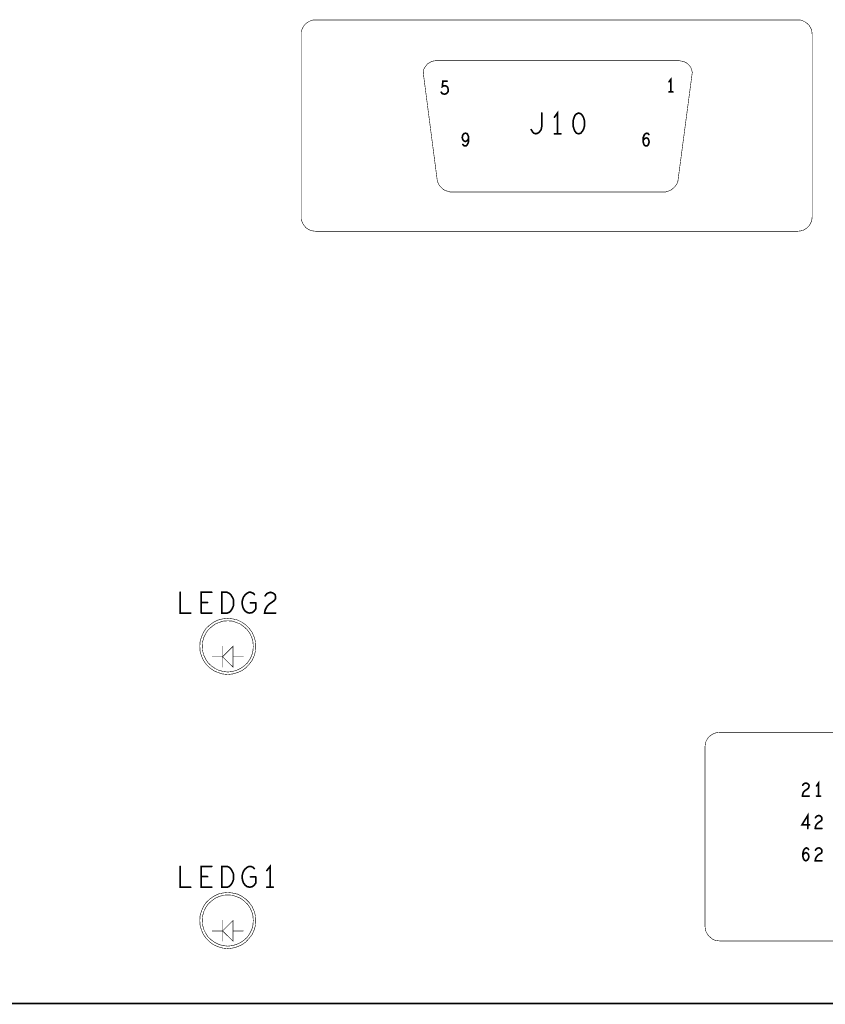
# Model space of a CAD drawing. Extents: x 23.5 to 56.6, y 21.5 to 42.6.
# Tile 2 of 21: x 32.2 to 35.1, y 27.6 to 31.2. Entities that reach past the tile are written whole.
import ezdxf

# ---------------------------------------------------------------- set-up
doc = ezdxf.new("R2010")
doc.units = 0
doc.layers.add('1', color=2, linetype='CONTINUOUS')

msp = doc.modelspace()

# ---------------------------------------------------------------- linework, layer by layer
at = {"layer": '1'}
for points, const_width in [([(34.974, 30.403), (33.232, 30.403), (33.223, 30.404), (33.214, 30.406), (33.206, 30.41), (33.198, 30.415), (33.192, 30.422), (33.187, 30.429), (33.183, 30.438), (33.18, 30.446), (33.18, 30.455), (33.18, 31.114), (33.18, 31.123), (33.183, 31.132), (33.187, 31.14), (33.192, 31.148), (33.198, 31.154), (33.206, 31.159), (33.214, 31.163), (33.223, 31.166), (33.232, 31.166)], 0.002), ([(33.232, 31.166), (34.974, 31.166), (34.983, 31.166), (34.992, 31.163), (35, 31.159), (35.007, 31.154), (35.014, 31.148), (35.019, 31.14), (35.023, 31.132), (35.025, 31.123), (35.026, 31.114)], 0.002), ([(35.026, 31.114), (35.026, 30.455), (35.025, 30.446), (35.023, 30.438), (35.019, 30.429), (35.014, 30.422), (35.007, 30.415), (35, 30.41), (34.992, 30.406), (34.983, 30.404), (34.974, 30.403)], 0.002), ([(33.667, 31.019), (33.659, 31.018), (33.651, 31.016), (33.644, 31.012), (33.637, 31.008), (33.632, 31.002), (33.627, 30.995), (33.623, 30.988), (33.621, 30.976)], 0.002), ([(34.541, 30.584), (34.593, 30.977), (34.591, 30.985), (34.588, 30.993), (34.584, 31), (34.578, 31.006), (34.572, 31.011), (34.564, 31.015), (34.556, 31.017), (34.545, 31.019), (33.667, 31.019)], 0.002), ([(33.621, 30.976), (33.672, 30.584), (33.676, 30.574), (33.681, 30.566), (33.688, 30.559), (33.695, 30.553), (33.704, 30.549), (33.718, 30.545)], 0.002), ([(33.704, 30.9), (33.708, 30.903), (33.711, 30.908), (33.711, 30.914), (33.71, 30.921), (33.707, 30.925), (33.703, 30.928), (33.699, 30.928), (33.695, 30.928), (33.69, 30.925), (33.692, 30.945), (33.707, 30.945)], 0.006), ([(34.516, 30.906), (34.516, 30.952), (34.509, 30.943)], 0.006), ([(33.686, 30.905), (33.689, 30.901), (33.693, 30.899), (33.699, 30.898), (33.704, 30.9)], 0.006), ([(34.509, 30.906), (34.523, 30.906)], 0.006), ([(34.049, 30.83), (34.049, 30.78), (34.047, 30.77), (34.041, 30.762), (34.035, 30.757), (34.028, 30.755), (34.021, 30.757), (34.016, 30.762), (34.011, 30.77)], 0.006), ([(34.106, 30.755), (34.106, 30.83), (34.095, 30.815)], 0.006), ([(34.163, 30.804), (34.166, 30.814), (34.169, 30.821), (34.175, 30.827), (34.183, 30.83), (34.19, 30.827), (34.196, 30.821)], 0.006), ([(34.163, 30.804), (34.162, 30.792), (34.163, 30.781), (34.166, 30.771), (34.169, 30.764), (34.175, 30.757), (34.183, 30.755), (34.19, 30.757), (34.196, 30.764), (34.2, 30.771)], 0.006), ([(34.2, 30.771), (34.203, 30.781), (34.204, 30.792), (34.203, 30.804), (34.2, 30.814), (34.196, 30.821)], 0.006), ([(33.778, 30.729), (33.774, 30.727), (33.77, 30.728), (33.766, 30.731), (33.763, 30.736), (33.762, 30.742), (33.763, 30.748), (33.766, 30.753), (33.769, 30.756), (33.774, 30.757), (33.778, 30.756)], 0.006), ([(34.418, 30.747), (34.421, 30.753), (34.425, 30.756), (34.429, 30.757), (34.433, 30.756), (34.436, 30.752)], 0.006), ([(33.784, 30.746), (33.781, 30.753), (33.778, 30.756)], 0.006), ([(33.782, 30.732), (33.778, 30.729)], 0.006), ([(33.785, 30.731), (33.784, 30.724), (33.781, 30.717)], 0.006), ([(33.784, 30.746), (33.785, 30.739), (33.782, 30.732)], 0.006), ([(33.785, 30.731), (33.785, 30.739)], 0.006), ([(34.095, 30.755), (34.118, 30.755)], 0.006), ([(34.418, 30.747), (34.416, 30.742), (34.415, 30.732), (34.416, 30.724), (34.418, 30.717), (34.422, 30.712), (34.427, 30.711), (34.431, 30.712), (34.434, 30.716), (34.436, 30.721), (34.437, 30.725), (34.436, 30.731), (34.434, 30.736), (34.431, 30.739), (34.427, 30.74), (34.423, 30.739), (34.419, 30.736), (34.415, 30.73)], 0.006), ([(33.772, 30.711), (33.768, 30.712), (33.764, 30.716)], 0.006), ([(33.772, 30.711), (33.777, 30.712), (33.781, 30.717)], 0.006), ([(33.717, 30.545), (34.497, 30.545), (34.507, 30.548), (34.516, 30.552), (34.524, 30.558), (34.531, 30.565), (34.537, 30.573), (34.541, 30.584)], 0.002), ([(32.743, 29.099), (32.743, 29.024), (32.781, 29.024)], 0.006), ([(32.819, 29.024), (32.819, 29.099), (32.857, 29.099)], 0.006), ([(32.894, 29.099), (32.894, 29.024), (32.913, 29.024), (32.921, 29.027), (32.926, 29.032), (32.931, 29.04), (32.935, 29.049), (32.936, 29.061), (32.935, 29.074), (32.931, 29.082), (32.926, 29.09), (32.921, 29.095), (32.913, 29.099), (32.894, 29.099)], 0.006), ([(32.969, 29.047), (32.967, 29.057), (32.967, 29.066), (32.969, 29.074), (32.972, 29.082), (32.978, 29.09), (32.984, 29.095), (32.991, 29.099), (32.998, 29.099), (33.006, 29.096), (33.011, 29.091)], 0.006), ([(33.05, 29.035), (33.056, 29.047), (33.064, 29.056), (33.083, 29.069), (33.087, 29.075), (33.088, 29.082), (33.086, 29.09), (33.079, 29.096), (33.07, 29.099), (33.062, 29.097), (33.056, 29.094), (33.05, 29.086)], 0.006), ([(32.842, 29.062), (32.819, 29.062)], 0.006), ([(33.016, 29.061), (33.016, 29.039), (33.01, 29.031), (33.004, 29.026), (32.994, 29.024), (32.985, 29.026), (32.978, 29.031), (32.972, 29.039), (32.969, 29.047)], 0.006), ([(33.016, 29.061), (32.997, 29.061)], 0.006), ([(32.819, 29.024), (32.857, 29.024)], 0.006), ([(33.05, 29.035), (33.048, 29.024), (33.088, 29.024)], 0.006), ([(33.016, 28.904), (33.015, 28.921), (33.01, 28.938), (33.003, 28.954), (32.992, 28.969), (32.98, 28.981), (32.966, 28.991), (32.95, 28.999), (32.932, 29.003), (32.915, 29.005), (32.897, 29.003), (32.88, 28.999), (32.864, 28.991), (32.85, 28.981), (32.837, 28.969), (32.827, 28.954), (32.82, 28.938), (32.815, 28.921), (32.814, 28.904), (32.815, 28.886), (32.82, 28.869), (32.827, 28.853), (32.837, 28.839), (32.85, 28.826), (32.864, 28.816), (32.88, 28.809), (32.897, 28.804), (32.915, 28.802), (32.932, 28.804), (32.95, 28.809), (32.966, 28.816), (32.98, 28.826), (32.992, 28.839), (33.003, 28.853), (33.01, 28.869), (33.015, 28.886), (33.016, 28.904)], 0.002), ([(33.007, 28.904), (33.006, 28.92), (33.002, 28.935), (32.995, 28.95), (32.986, 28.963), (32.974, 28.974), (32.961, 28.984), (32.946, 28.99), (32.931, 28.995), (32.915, 28.996), (32.899, 28.995), (32.883, 28.99), (32.869, 28.984), (32.856, 28.974), (32.844, 28.963), (32.835, 28.95), (32.828, 28.935), (32.824, 28.92), (32.823, 28.904), (32.824, 28.888), (32.828, 28.872), (32.835, 28.858), (32.844, 28.844), (32.856, 28.833), (32.869, 28.824), (32.883, 28.817), (32.899, 28.813), (32.915, 28.811), (32.931, 28.813), (32.946, 28.817), (32.961, 28.824), (32.974, 28.833), (32.986, 28.844), (32.995, 28.858), (33.002, 28.872), (33.006, 28.888), (33.007, 28.904)], 0.002), ([(32.859, 28.866), (32.896, 28.866), (32.934, 28.904), (32.934, 28.829), (32.896, 28.866)], 0.002), ([(32.896, 28.904), (32.896, 28.829)], 0.002), ([(32.934, 28.866), (32.971, 28.866)], 0.002), ([(38.707, 27.84), (34.691, 27.84), (34.682, 27.841), (34.673, 27.843), (34.665, 27.847), (34.658, 27.853), (34.651, 27.859), (34.646, 27.867), (34.642, 27.875), (34.64, 27.884), (34.639, 27.893), (34.639, 28.541), (34.64, 28.55), (34.642, 28.559), (34.646, 28.567), (34.651, 28.575), (34.658, 28.581), (34.665, 28.586), (34.673, 28.59), (34.682, 28.592), (34.691, 28.593)], 0.002), ([(34.691, 28.593), (38.707, 28.593)], 0.002), ([(35.004, 28.41), (34.999, 28.409), (34.995, 28.407), (34.992, 28.402)], 0.006), ([(35.004, 28.41), (35.01, 28.408)], 0.006), ([(35.049, 28.363), (35.049, 28.41), (35.042, 28.4)], 0.006), ([(35.001, 28.383), (34.995, 28.378), (34.992, 28.37), (34.991, 28.363), (35.015, 28.363)], 0.006), ([(35.015, 28.4), (35.014, 28.395), (35.012, 28.391), (35.001, 28.383)], 0.006), ([(35.015, 28.4), (35.014, 28.404), (35.01, 28.408)], 0.006), ([(35.042, 28.363), (35.056, 28.363)], 0.006), ([(35.017, 28.259), (34.989, 28.259), (35.01, 28.293), (35.01, 28.246)], 0.006), ([(35.038, 28.253), (35.042, 28.261), (35.047, 28.266), (35.059, 28.274), (35.061, 28.278), (35.061, 28.283), (35.06, 28.287), (35.056, 28.291), (35.051, 28.293), (35.046, 28.292), (35.042, 28.29), (35.038, 28.285)], 0.006), ([(35.038, 28.253), (35.037, 28.246)], 0.006), ([(35.037, 28.246), (35.061, 28.246)], 0.006), ([(35.006, 28.176), (35.002, 28.175), (34.998, 28.171), (34.995, 28.166), (34.993, 28.16), (34.992, 28.15), (34.993, 28.143), (34.995, 28.136), (34.999, 28.131), (35.003, 28.129), (35.007, 28.131), (35.011, 28.135), (35.013, 28.139), (35.014, 28.144), (35.013, 28.15), (35.011, 28.154), (35.008, 28.157), (35.004, 28.159), (34.999, 28.157), (34.996, 28.154), (34.992, 28.149)], 0.006), ([(35.013, 28.17), (35.01, 28.174), (35.006, 28.176)], 0.006), ([(35.038, 28.168), (35.042, 28.173), (35.046, 28.175), (35.051, 28.176), (35.056, 28.174), (35.06, 28.17), (35.061, 28.166), (35.061, 28.161), (35.059, 28.157), (35.047, 28.15), (35.042, 28.144), (35.038, 28.136), (35.037, 28.129), (35.061, 28.129)], 0.006), ([(32.781, 28.034), (32.743, 28.034), (32.743, 28.109)], 0.006), ([(32.857, 28.109), (32.819, 28.109), (32.819, 28.034), (32.857, 28.034)], 0.006), ([(32.935, 28.084), (32.931, 28.092), (32.926, 28.1), (32.921, 28.105), (32.913, 28.109), (32.894, 28.109), (32.894, 28.034), (32.913, 28.034), (32.921, 28.037), (32.926, 28.042), (32.931, 28.05), (32.935, 28.059), (32.936, 28.071), (32.935, 28.084)], 0.006), ([(32.998, 28.109), (32.991, 28.109), (32.984, 28.105), (32.978, 28.1), (32.972, 28.092), (32.969, 28.084), (32.967, 28.076), (32.967, 28.067), (32.969, 28.057), (32.972, 28.049), (32.978, 28.041), (32.985, 28.036), (32.994, 28.034)], 0.006), ([(33.006, 28.106), (32.998, 28.109)], 0.006), ([(33.011, 28.101), (33.006, 28.106)], 0.006), ([(33.056, 28.094), (33.068, 28.109), (33.068, 28.034)], 0.006), ([(32.842, 28.072), (32.819, 28.072)], 0.006), ([(32.994, 28.034), (33.004, 28.036), (33.01, 28.041), (33.016, 28.049), (33.016, 28.071)], 0.006), ([(32.997, 28.071), (33.016, 28.071)], 0.006), ([(33.056, 28.034), (33.079, 28.034)], 0.006), ([(33.016, 27.914), (33.015, 27.931), (33.01, 27.948), (33.003, 27.964), (32.992, 27.979), (32.98, 27.991), (32.966, 28.001), (32.95, 28.009), (32.932, 28.013), (32.915, 28.015), (32.897, 28.013), (32.88, 28.009), (32.864, 28.001), (32.85, 27.991), (32.837, 27.979), (32.827, 27.964), (32.82, 27.948), (32.815, 27.931), (32.814, 27.914), (32.815, 27.896), (32.82, 27.879), (32.827, 27.863), (32.837, 27.849), (32.85, 27.836), (32.864, 27.826), (32.88, 27.819), (32.897, 27.814), (32.915, 27.812), (32.932, 27.814), (32.95, 27.819), (32.966, 27.826), (32.98, 27.836), (32.992, 27.849), (33.003, 27.863), (33.01, 27.879), (33.015, 27.896), (33.016, 27.914)], 0.002), ([(33.007, 27.914), (33.006, 27.93), (33.002, 27.945), (32.995, 27.96), (32.986, 27.973), (32.974, 27.984), (32.961, 27.994), (32.946, 28), (32.931, 28.005), (32.915, 28.006), (32.899, 28.005), (32.883, 28), (32.869, 27.994), (32.856, 27.984), (32.844, 27.973), (32.835, 27.96), (32.828, 27.945), (32.824, 27.93), (32.823, 27.914), (32.824, 27.898), (32.828, 27.882), (32.835, 27.868), (32.844, 27.854), (32.856, 27.843), (32.869, 27.834), (32.883, 27.827), (32.899, 27.823), (32.915, 27.821), (32.931, 27.823), (32.946, 27.827), (32.961, 27.834), (32.974, 27.843), (32.986, 27.854), (32.995, 27.868), (33.002, 27.882), (33.006, 27.898), (33.007, 27.914)], 0.002), ([(32.934, 27.914), (32.896, 27.876), (32.859, 27.876)], 0.002), ([(32.896, 27.876), (32.934, 27.839), (32.934, 27.914)], 0.002), ([(32.896, 27.914), (32.896, 27.839)], 0.002), ([(32.971, 27.876), (32.934, 27.876)], 0.002), ([(52.88, 27.614), (27.65, 27.614)], 0.006)]:
    msp.add_lwpolyline(points, dxfattribs=dict(at, const_width=const_width))
for points, const_width in [([(33.2325, 31.166, 1), (33.2315, 31.166, 1)], 0.001), ([(33.2325, 31.166, 1), (33.2315, 31.166, 1)], 0.001), ([(35.0265, 31.114, 1), (35.0255, 31.114, 1)], 0.001), ([(35.0265, 31.114, 1), (35.0255, 31.114, 1)], 0.001), ([(33.6675, 31.019, 1), (33.6665, 31.019, 1)], 0.001), ([(33.6675, 31.019, 1), (33.6665, 31.019, 1)], 0.001), ([(33.6215, 30.976, 1), (33.6205, 30.976, 1)], 0.001), ([(33.6215, 30.976, 1), (33.6205, 30.976, 1)], 0.001), ([(33.7085, 30.945, 1), (33.7055, 30.945, 1)], 0.003), ([(34.5105, 30.943, 1), (34.5075, 30.943, 1)], 0.003), ([(33.6875, 30.905, 1), (33.6845, 30.905, 1)], 0.003), ([(33.7055, 30.9, 1), (33.7025, 30.9, 1)], 0.003), ([(33.7055, 30.9, 1), (33.7025, 30.9, 1)], 0.003), ([(34.5105, 30.906, 1), (34.5075, 30.906, 1)], 0.003), ([(34.5175, 30.906, 1), (34.5145, 30.906, 1)], 0.003), ([(34.5245, 30.906, 1), (34.5215, 30.906, 1)], 0.003), ([(34.0505, 30.83, 1), (34.0475, 30.83, 1)], 0.003), ([(34.0965, 30.815, 1), (34.0935, 30.815, 1)], 0.003), ([(34.1645, 30.804, 1), (34.1615, 30.804, 1)], 0.003), ([(34.1645, 30.804, 1), (34.1615, 30.804, 1)], 0.003), ([(34.1975, 30.821, 1), (34.1945, 30.821, 1)], 0.003), ([(34.1975, 30.821, 1), (34.1945, 30.821, 1)], 0.003), ([(34.0125, 30.77, 1), (34.0095, 30.77, 1)], 0.003), ([(34.2015, 30.771, 1), (34.1985, 30.771, 1)], 0.003), ([(34.2015, 30.771, 1), (34.1985, 30.771, 1)], 0.003), ([(33.7795, 30.756, 1), (33.7765, 30.756, 1)], 0.003), ([(33.7795, 30.756, 1), (33.7765, 30.756, 1)], 0.003), ([(33.7795, 30.729, 1), (33.7765, 30.729, 1)], 0.003), ([(33.7795, 30.729, 1), (33.7765, 30.729, 1)], 0.003), ([(33.7835, 30.732, 1), (33.7805, 30.732, 1)], 0.003), ([(33.7835, 30.732, 1), (33.7805, 30.732, 1)], 0.003), ([(33.7855, 30.746, 1), (33.7825, 30.746, 1)], 0.003), ([(33.7855, 30.746, 1), (33.7825, 30.746, 1)], 0.003), ([(33.7865, 30.739, 1), (33.7835, 30.739, 1)], 0.003), ([(33.7865, 30.731, 1), (33.7835, 30.731, 1)], 0.003), ([(33.7865, 30.731, 1), (33.7835, 30.731, 1)], 0.003), ([(34.0965, 30.755, 1), (34.0935, 30.755, 1)], 0.003), ([(34.1075, 30.755, 1), (34.1045, 30.755, 1)], 0.003), ([(34.1195, 30.755, 1), (34.1165, 30.755, 1)], 0.003), ([(34.4165, 30.73, 1), (34.4135, 30.73, 1)], 0.003), ([(34.4195, 30.747, 1), (34.4165, 30.747, 1)], 0.003), ([(34.4195, 30.747, 1), (34.4165, 30.747, 1)], 0.003), ([(34.4375, 30.752, 1), (34.4345, 30.752, 1)], 0.003), ([(33.7655, 30.716, 1), (33.7625, 30.716, 1)], 0.003), ([(33.7735, 30.711, 1), (33.7705, 30.711, 1)], 0.003), ([(33.7735, 30.711, 1), (33.7705, 30.711, 1)], 0.003), ([(33.7825, 30.717, 1), (33.7795, 30.717, 1)], 0.003), ([(33.7825, 30.717, 1), (33.7795, 30.717, 1)], 0.003), ([(34.5415, 30.584, 1), (34.5405, 30.584, 1)], 0.001), ([(34.5415, 30.584, 1), (34.5405, 30.584, 1)], 0.001), ([(33.7175, 30.545, 1), (33.7165, 30.545, 1)], 0.001), ([(33.7185, 30.545, 1), (33.7175, 30.545, 1)], 0.001), ([(34.9745, 30.403, 1), (34.9735, 30.403, 1)], 0.001), ([(34.9745, 30.403, 1), (34.9735, 30.403, 1)], 0.001), ([(32.7445, 29.099, 1), (32.7415, 29.099, 1)], 0.003), ([(32.8585, 29.099, 1), (32.8555, 29.099, 1)], 0.003), ([(32.8955, 29.099, 1), (32.8925, 29.099, 1)], 0.003), ([(32.8955, 29.099, 1), (32.8925, 29.099, 1)], 0.003), ([(33.0125, 29.091, 1), (33.0095, 29.091, 1)], 0.003), ([(33.0515, 29.086, 1), (33.0485, 29.086, 1)], 0.003), ([(32.8205, 29.062, 1), (32.8175, 29.062, 1)], 0.003), ([(32.8435, 29.062, 1), (32.8405, 29.062, 1)], 0.003), ([(32.9985, 29.061, 1), (32.9955, 29.061, 1)], 0.003), ([(33.0175, 29.061, 1), (33.0145, 29.061, 1)], 0.003), ([(33.0175, 29.061, 1), (33.0145, 29.061, 1)], 0.003), ([(32.7825, 29.024, 1), (32.7795, 29.024, 1)], 0.003), ([(32.8205, 29.024, 1), (32.8175, 29.024, 1)], 0.003), ([(32.8205, 29.024, 1), (32.8175, 29.024, 1)], 0.003), ([(32.8585, 29.024, 1), (32.8555, 29.024, 1)], 0.003), ([(32.9705, 29.047, 1), (32.9675, 29.047, 1)], 0.003), ([(32.9705, 29.047, 1), (32.9675, 29.047, 1)], 0.003), ([(33.0515, 29.035, 1), (33.0485, 29.035, 1)], 0.003), ([(33.0515, 29.035, 1), (33.0485, 29.035, 1)], 0.003), ([(33.0895, 29.024, 1), (33.0865, 29.024, 1)], 0.003), ([(32.8965, 28.904, 1), (32.8955, 28.904, 1)], 0.001), ([(33.0075, 28.904, 1), (33.0065, 28.904, 1)], 0.001), ([(33.0075, 28.904, 1), (33.0065, 28.904, 1)], 0.001), ([(33.0165, 28.904, 1), (33.0155, 28.904, 1)], 0.001), ([(33.0165, 28.904, 1), (33.0155, 28.904, 1)], 0.001), ([(32.8595, 28.866, 1), (32.8585, 28.866, 1)], 0.001), ([(32.8965, 28.866, 1), (32.8955, 28.866, 1)], 0.001), ([(32.9345, 28.866, 1), (32.9335, 28.866, 1)], 0.001), ([(32.9715, 28.866, 1), (32.9705, 28.866, 1)], 0.001), ([(32.8965, 28.829, 1), (32.8955, 28.829, 1)], 0.001), ([(34.6915, 28.593, 1), (34.6905, 28.593, 1)], 0.001), ([(34.6915, 28.593, 1), (34.6905, 28.593, 1)], 0.001), ([(35.0055, 28.41, 1), (35.0025, 28.41, 1)], 0.003), ([(35.0055, 28.41, 1), (35.0025, 28.41, 1)], 0.003), ([(34.9935, 28.402, 1), (34.9905, 28.402, 1)], 0.003), ([(35.0025, 28.383, 1), (34.9995, 28.383, 1)], 0.003), ([(35.0025, 28.383, 1), (34.9995, 28.383, 1)], 0.003), ([(35.0115, 28.408, 1), (35.0085, 28.408, 1)], 0.003), ([(35.0115, 28.408, 1), (35.0085, 28.408, 1)], 0.003), ([(35.0165, 28.4, 1), (35.0135, 28.4, 1)], 0.003), ([(35.0165, 28.4, 1), (35.0135, 28.4, 1)], 0.003), ([(35.0435, 28.4, 1), (35.0405, 28.4, 1)], 0.003), ([(35.0165, 28.363, 1), (35.0135, 28.363, 1)], 0.003), ([(35.0435, 28.363, 1), (35.0405, 28.363, 1)], 0.003), ([(35.0505, 28.363, 1), (35.0475, 28.363, 1)], 0.003), ([(35.0575, 28.363, 1), (35.0545, 28.363, 1)], 0.003), ([(35.0395, 28.285, 1), (35.0365, 28.285, 1)], 0.003), ([(35.0115, 28.246, 1), (35.0085, 28.246, 1)], 0.003), ([(35.0185, 28.259, 1), (35.0155, 28.259, 1)], 0.003), ([(35.0385, 28.246, 1), (35.0355, 28.246, 1)], 0.003), ([(35.0385, 28.246, 1), (35.0355, 28.246, 1)], 0.003), ([(35.0395, 28.253, 1), (35.0365, 28.253, 1)], 0.003), ([(35.0395, 28.253, 1), (35.0365, 28.253, 1)], 0.003), ([(35.0625, 28.246, 1), (35.0595, 28.246, 1)], 0.003), ([(35.0075, 28.176, 1), (35.0045, 28.176, 1)], 0.003), ([(35.0075, 28.176, 1), (35.0045, 28.176, 1)], 0.003), ([(35.0145, 28.17, 1), (35.0115, 28.17, 1)], 0.003), ([(35.0395, 28.168, 1), (35.0365, 28.168, 1)], 0.003), ([(34.9935, 28.149, 1), (34.9905, 28.149, 1)], 0.003), ([(35.0625, 28.129, 1), (35.0595, 28.129, 1)], 0.003), ([(32.7445, 28.109, 1), (32.7415, 28.109, 1)], 0.003), ([(32.8585, 28.109, 1), (32.8555, 28.109, 1)], 0.003), ([(32.9995, 28.109, 1), (32.9965, 28.109, 1)], 0.003), ([(32.9995, 28.109, 1), (32.9965, 28.109, 1)], 0.003), ([(33.0075, 28.106, 1), (33.0045, 28.106, 1)], 0.003), ([(33.0075, 28.106, 1), (33.0045, 28.106, 1)], 0.003), ([(33.0125, 28.101, 1), (33.0095, 28.101, 1)], 0.003), ([(33.0575, 28.094, 1), (33.0545, 28.094, 1)], 0.003), ([(32.8205, 28.072, 1), (32.8175, 28.072, 1)], 0.003), ([(32.8435, 28.072, 1), (32.8405, 28.072, 1)], 0.003), ([(32.9365, 28.084, 1), (32.9335, 28.084, 1)], 0.003), ([(32.9365, 28.084, 1), (32.9335, 28.084, 1)], 0.003), ([(32.9985, 28.071, 1), (32.9955, 28.071, 1)], 0.003), ([(33.0175, 28.071, 1), (33.0145, 28.071, 1)], 0.003), ([(33.0175, 28.071, 1), (33.0145, 28.071, 1)], 0.003), ([(32.7825, 28.034, 1), (32.7795, 28.034, 1)], 0.003), ([(32.8585, 28.034, 1), (32.8555, 28.034, 1)], 0.003), ([(32.9955, 28.034, 1), (32.9925, 28.034, 1)], 0.003), ([(32.9955, 28.034, 1), (32.9925, 28.034, 1)], 0.003), ([(33.0575, 28.034, 1), (33.0545, 28.034, 1)], 0.003), ([(33.0695, 28.034, 1), (33.0665, 28.034, 1)], 0.003), ([(33.0805, 28.034, 1), (33.0775, 28.034, 1)], 0.003), ([(32.8965, 27.914, 1), (32.8955, 27.914, 1)], 0.001), ([(32.9345, 27.914, 1), (32.9335, 27.914, 1)], 0.001), ([(32.9345, 27.914, 1), (32.9335, 27.914, 1)], 0.001), ([(33.0075, 27.914, 1), (33.0065, 27.914, 1)], 0.001), ([(33.0075, 27.914, 1), (33.0065, 27.914, 1)], 0.001), ([(33.0165, 27.914, 1), (33.0155, 27.914, 1)], 0.001), ([(33.0165, 27.914, 1), (33.0155, 27.914, 1)], 0.001), ([(32.8595, 27.876, 1), (32.8585, 27.876, 1)], 0.001), ([(32.8965, 27.876, 1), (32.8955, 27.876, 1)], 0.001), ([(32.9345, 27.876, 1), (32.9335, 27.876, 1)], 0.001), ([(32.9715, 27.876, 1), (32.9705, 27.876, 1)], 0.001), ([(32.8965, 27.839, 1), (32.8955, 27.839, 1)], 0.001)]:
    msp.add_lwpolyline(points, format="xyb", close=True, dxfattribs=dict(at, const_width=const_width))

doc.saveas('drawing.dxf')
